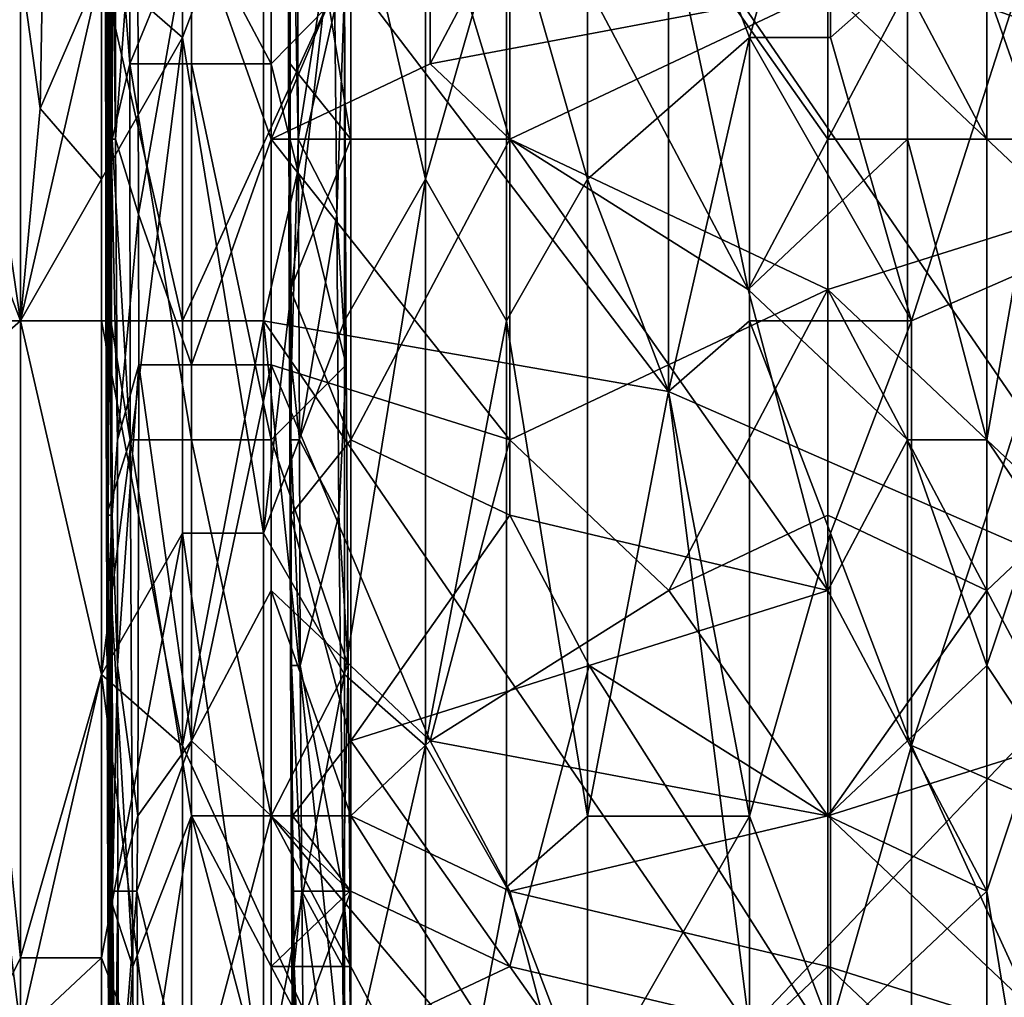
# Model space of a CAD drawing. Extents: x -161 to 11, y -10 to 160.
# Tile 73 of 256: x -1.001 to -0.9466, y -0.2047 to -0.1508. Entities that reach past the tile are written whole.
import ezdxf

# ---------------------------------------------------------------- set-up
doc = ezdxf.new("R2010")
doc.units = 0

msp = doc.modelspace()

# ---------------------------------------------------------------- linework, layer by layer
for points in [[(-1.005416, -0.120495, 0.268026), (-1.000946, -0.120495, 0.266672), (-1.005416, -0.155651, 0.268)], [(-1.000946, -0.120495, 0.266672), (-1.000946, -0.16737, 0.266649), (-1.005416, -0.155651, 0.268)], [(-0.996475, -0.147838, 0.266129), (-1.000946, -0.16737, 0.266649), (-1.000946, -0.120495, 0.266672)], [(-0.991497, -0.144898, 0.269852), (-0.987107, -0.153198, 0.270134), (-0.987107, -0.124147, 0.270133)], [(-0.987107, -0.153198, 0.270134), (-0.983051, -0.149048, 0.266891), (-0.987107, -0.124147, 0.270133)], [(-0.982718, -0.128297, 0.222677), (-0.986103, -0.136598, 0.225563), (-0.982718, -0.157348, 0.222753)], [(-0.986098, -0.132448, 0.25562), (-0.985709, -0.128297, 0.259377), (-0.985619, -0.157348, 0.259377)], [(-0.983642, -0.144898, 0.263134), (-0.985619, -0.157348, 0.259377), (-0.985709, -0.128297, 0.259377)], [(-0.982718, -0.128297, 0.222677), (-0.973938, -0.157348, 0.222871), (-0.973938, -0.140748, 0.222809)], [(-0.982718, -0.157348, 0.222753), (-0.973938, -0.157348, 0.222871), (-0.982718, -0.128297, 0.222677)], [(-0.974119, -0.143932, 0.385813), (-0.969648, -0.159557, 0.387264), (-0.969648, -0.128307, 0.387171)], [(-0.956235, -0.13612, 0.390646), (-0.969648, -0.128307, 0.387171), (-0.960706, -0.151745, 0.389622)], [(-0.969648, -0.128307, 0.387171), (-0.969648, -0.159557, 0.387264), (-0.960706, -0.151745, 0.389622)], [(-0.942822, -0.151745, 0.266463), (-0.965177, -0.143932, 0.266297), (-0.93388, -0.128307, 0.266601)], [(-0.987107, -0.157348, 0.215525), (-0.991497, -0.144898, 0.216046), (-0.987107, -0.132448, 0.215503)], [(-0.987107, -0.157348, 0.215525), (-0.987107, -0.132448, 0.215503), (-0.978328, -0.136598, 0.215447)], [(-0.986181, -0.140748, 0.244349), (-0.986173, -0.132448, 0.248106), (-0.986052, -0.157348, 0.25562)], [(-0.986173, -0.132448, 0.248106), (-0.986098, -0.132448, 0.25562), (-0.986052, -0.157348, 0.25562)], [(-0.986098, -0.132448, 0.25562), (-0.985619, -0.157348, 0.259377), (-0.986052, -0.157348, 0.25562)], [(-0.956235, -0.13612, 0.390646), (-0.960706, -0.151745, 0.389622), (-0.956235, -0.151745, 0.390669)], [(-0.956235, -0.151745, 0.390669), (-0.942989, -0.140026, 0.393362), (-0.956235, -0.13612, 0.390646)], [(-0.996146, -0.161498, 0.25562), (-0.996249, -0.144898, 0.263134), (-0.996143, -0.136598, 0.251863)], [(-0.996143, -0.136598, 0.251863), (-0.996149, -0.144898, 0.248106), (-0.996146, -0.161498, 0.25562)], [(-0.994929, -0.136598, 0.266891), (-0.995886, -0.140748, 0.264405), (-0.994909, -0.153198, 0.266891)], [(-0.994909, -0.153198, 0.266891), (-0.991497, -0.144898, 0.269852), (-0.994929, -0.136598, 0.266891)], [(-0.978328, -0.153198, 0.215477), (-0.987107, -0.157348, 0.215525), (-0.978328, -0.136598, 0.215447)], [(-0.986181, -0.140748, 0.244349), (-0.986146, -0.153198, 0.22932), (-0.986103, -0.136598, 0.225563)], [(-0.986103, -0.136598, 0.225563), (-0.986146, -0.153198, 0.22932), (-0.986063, -0.153198, 0.225563)], [(-0.986063, -0.153198, 0.225563), (-0.982718, -0.157348, 0.222753), (-0.986103, -0.136598, 0.225563)], [(-0.978328, -0.153198, 0.215477), (-0.978328, -0.136598, 0.215447), (-0.969548, -0.136598, 0.215489)], [(-0.969548, -0.136598, 0.215489), (-0.95638, -0.149048, 0.215438), (-0.978328, -0.153198, 0.215477)], [(-1.000946, -0.147838, 0.372946), (-0.999861, -0.155651, 0.373831), (-0.999587, -0.140026, 0.373831)], [(-0.999861, -0.155651, 0.373831), (-0.996475, -0.147838, 0.376007), (-0.999587, -0.140026, 0.373831)], [(-0.992004, -0.151745, 0.378634), (-0.987532, -0.140026, 0.380759), (-0.996475, -0.147838, 0.376007)], [(-0.992004, -0.16737, 0.265959), (-0.996475, -0.147838, 0.266129), (-0.992004, -0.140026, 0.266017)], [(-0.992004, -0.151745, 0.378634), (-0.987532, -0.179088, 0.380986), (-0.987532, -0.140026, 0.380759)], [(-0.992004, -0.16737, 0.265959), (-0.992004, -0.140026, 0.266017), (-0.983061, -0.147838, 0.266101)], [(-0.983061, -0.140026, 0.382628), (-0.987532, -0.140026, 0.380759), (-0.987532, -0.179088, 0.380986)], [(-0.983061, -0.16737, 0.382791), (-0.983061, -0.140026, 0.382628), (-0.987532, -0.179088, 0.380986)], [(-0.97859, -0.159557, 0.384391), (-0.97859, -0.140026, 0.384312), (-0.983061, -0.140026, 0.382628)], [(-0.983061, -0.140026, 0.382628), (-0.983061, -0.16737, 0.382791), (-0.97859, -0.159557, 0.384391)], [(-0.974119, -0.143932, 0.385813), (-0.97859, -0.140026, 0.384312), (-0.97859, -0.159557, 0.384391)], [(-0.951764, -0.16737, 0.391617), (-0.942989, -0.140026, 0.393362), (-0.956235, -0.151745, 0.390669)], [(-0.942989, -0.140026, 0.393362), (-0.951764, -0.16737, 0.391617), (-0.942822, -0.163463, 0.393309)], [(-0.995886, -0.157348, 0.264315), (-0.995886, -0.140748, 0.264405), (-0.996249, -0.144898, 0.263134)], [(-0.996149, -0.144898, 0.248106), (-0.995916, -0.140748, 0.225563), (-0.996061, -0.153198, 0.240592)], [(-0.996013, -0.161498, 0.236834), (-0.996061, -0.153198, 0.240592), (-0.995916, -0.140748, 0.225563)], [(-0.995931, -0.157348, 0.225563), (-0.996013, -0.161498, 0.236834), (-0.995916, -0.140748, 0.225563)], [(-0.995916, -0.140748, 0.225563), (-0.9957, -0.157348, 0.221806), (-0.995931, -0.157348, 0.225563)], [(-0.9957, -0.157348, 0.221806), (-0.995916, -0.140748, 0.225563), (-0.995677, -0.140748, 0.221806)], [(-0.995886, -0.157348, 0.264315), (-0.994909, -0.153198, 0.266891), (-0.995886, -0.140748, 0.264405)], [(-0.995677, -0.140748, 0.221806), (-0.994488, -0.140748, 0.218049), (-0.9957, -0.157348, 0.221806)], [(-0.994433, -0.161498, 0.218049), (-0.9957, -0.157348, 0.221806), (-0.994488, -0.140748, 0.218049)], [(-0.994488, -0.140748, 0.218049), (-0.991497, -0.144898, 0.216046), (-0.994433, -0.161498, 0.218049)], [(-0.986181, -0.140748, 0.244349), (-0.986052, -0.157348, 0.25562), (-0.986141, -0.153198, 0.240592)], [(-0.986146, -0.153198, 0.22932), (-0.986181, -0.140748, 0.244349), (-0.986141, -0.153198, 0.240592)], [(-0.973938, -0.140748, 0.222809), (-0.960769, -0.165648, 0.222872), (-0.965159, -0.144898, 0.222786)], [(-0.973938, -0.140748, 0.222809), (-0.973938, -0.157348, 0.222871), (-0.960769, -0.165648, 0.222872)], [(-1.00441, -0.143932, 0.369925), (-1.004559, -0.16737, 0.369925), (-1.000946, -0.16737, 0.373101)], [(-1.000946, -0.16737, 0.373101), (-1.000946, -0.147838, 0.372946), (-1.00441, -0.143932, 0.369925)], [(-0.983061, -0.147838, 0.266101), (-0.965177, -0.143932, 0.266297), (-0.965177, -0.171276, 0.266226)], [(-0.97859, -0.159557, 0.384391), (-0.974119, -0.16737, 0.385947), (-0.974119, -0.143932, 0.385813)], [(-0.974119, -0.143932, 0.385813), (-0.974119, -0.16737, 0.385947), (-0.969648, -0.159557, 0.387264)], [(-0.938351, -0.182995, 0.26638), (-0.965177, -0.143932, 0.266297), (-0.942822, -0.151745, 0.266463)], [(-0.938351, -0.182995, 0.26638), (-0.965177, -0.171276, 0.266226), (-0.965177, -0.143932, 0.266297)], [(-0.995886, -0.157348, 0.264315), (-0.996249, -0.144898, 0.263134), (-0.996225, -0.165648, 0.263134)], [(-0.996249, -0.144898, 0.263134), (-0.996146, -0.161498, 0.25562), (-0.996225, -0.165648, 0.263134)], [(-0.996061, -0.153198, 0.240592), (-0.996146, -0.161498, 0.25562), (-0.996149, -0.144898, 0.248106)], [(-0.991497, -0.144898, 0.269852), (-0.994909, -0.153198, 0.266891), (-0.991497, -0.153198, 0.269816)], [(-0.994433, -0.161498, 0.218049), (-0.991497, -0.144898, 0.216046), (-0.991497, -0.169798, 0.216095)], [(-0.991497, -0.144898, 0.269852), (-0.991497, -0.153198, 0.269816), (-0.987107, -0.153198, 0.270134)], [(-0.991497, -0.144898, 0.216046), (-0.987107, -0.157348, 0.215525), (-0.991497, -0.169798, 0.216095)], [(-0.983642, -0.144898, 0.263134), (-0.983485, -0.161498, 0.263134), (-0.985619, -0.157348, 0.259377)], [(-0.983642, -0.144898, 0.263134), (-0.983051, -0.149048, 0.266891), (-0.983485, -0.161498, 0.263134)], [(-0.95638, -0.144898, 0.222779), (-0.965159, -0.144898, 0.222786), (-0.95638, -0.157348, 0.222793)], [(-0.960769, -0.165648, 0.222872), (-0.95638, -0.157348, 0.222793), (-0.965159, -0.144898, 0.222786)], [(-0.95199, -0.149048, 0.222696), (-0.95638, -0.144898, 0.222779), (-0.95638, -0.157348, 0.222793)], [(-0.95638, -0.149048, 0.215438), (-0.94321, -0.144898, 0.215323), (-0.94321, -0.161498, 0.215359)], [(-0.9476, -0.149048, 0.222742), (-0.944696, -0.157348, 0.225563), (-0.944804, -0.144898, 0.225563)], [(-0.999861, -0.155651, 0.373831), (-1.000946, -0.147838, 0.372946), (-1.000946, -0.16737, 0.373101)], [(-0.996475, -0.147838, 0.266129), (-0.996475, -0.16737, 0.266099), (-1.000946, -0.16737, 0.266649)], [(-0.996475, -0.147838, 0.376007), (-0.999861, -0.155651, 0.373831), (-0.996475, -0.159557, 0.376065)], [(-0.992004, -0.151745, 0.378634), (-0.996475, -0.147838, 0.376007), (-0.996475, -0.159557, 0.376065)], [(-0.992004, -0.16737, 0.265959), (-0.996475, -0.16737, 0.266099), (-0.996475, -0.147838, 0.266129)], [(-0.992004, -0.16737, 0.265959), (-0.983061, -0.147838, 0.266101), (-0.987532, -0.16737, 0.265968)], [(-0.965177, -0.171276, 0.266226), (-0.987532, -0.16737, 0.265968), (-0.983061, -0.147838, 0.266101)], [(-0.983051, -0.149048, 0.266891), (-0.987107, -0.153198, 0.270134), (-0.982972, -0.169798, 0.266891)], [(-0.983485, -0.161498, 0.263134), (-0.983051, -0.149048, 0.266891), (-0.982972, -0.169798, 0.266891)], [(-0.95638, -0.149048, 0.215438), (-0.973938, -0.157348, 0.215538), (-0.978328, -0.153198, 0.215477)], [(-0.95638, -0.165648, 0.215467), (-0.973938, -0.157348, 0.215538), (-0.95638, -0.149048, 0.215438)], [(-0.95638, -0.157348, 0.222793), (-0.95199, -0.157348, 0.222695), (-0.95199, -0.149048, 0.222696)], [(-0.95638, -0.165648, 0.215467), (-0.95638, -0.149048, 0.215438), (-0.94321, -0.161498, 0.215359)], [(-0.9476, -0.157348, 0.222721), (-0.9476, -0.149048, 0.222742), (-0.95199, -0.149048, 0.222696)], [(-0.95199, -0.149048, 0.222696), (-0.95199, -0.157348, 0.222695), (-0.9476, -0.157348, 0.222721)], [(-0.9476, -0.149048, 0.222742), (-0.9476, -0.157348, 0.222721), (-0.944696, -0.157348, 0.225563)], [(-0.992004, -0.179088, 0.378833), (-0.992004, -0.151745, 0.378634), (-0.996475, -0.186901, 0.37633)], [(-0.996475, -0.159557, 0.376065), (-0.996475, -0.186901, 0.37633), (-0.992004, -0.151745, 0.378634)], [(-0.992004, -0.151745, 0.378634), (-0.992004, -0.179088, 0.378833), (-0.987532, -0.179088, 0.380986)], [(-0.965177, -0.171276, 0.388514), (-0.960706, -0.151745, 0.389622), (-0.969648, -0.159557, 0.387264)], [(-0.965177, -0.171276, 0.388514), (-0.960706, -0.16737, 0.389639), (-0.960706, -0.151745, 0.389622)], [(-0.951764, -0.16737, 0.391617), (-0.956235, -0.151745, 0.390669), (-0.960706, -0.151745, 0.389622)], [(-0.960706, -0.151745, 0.389622), (-0.960706, -0.16737, 0.389639), (-0.951764, -0.16737, 0.391617)], [(-0.996146, -0.161498, 0.25562), (-0.996061, -0.153198, 0.240592), (-0.996096, -0.178098, 0.248106)], [(-0.996061, -0.153198, 0.240592), (-0.996013, -0.161498, 0.236834), (-0.996096, -0.178098, 0.248106)], [(-0.994909, -0.153198, 0.266891), (-0.995886, -0.157348, 0.264315), (-0.994898, -0.173948, 0.266891)], [(-0.991497, -0.173948, 0.269789), (-0.991497, -0.153198, 0.269816), (-0.994909, -0.153198, 0.266891)], [(-0.994898, -0.173948, 0.266891), (-0.991497, -0.173948, 0.269789), (-0.994909, -0.153198, 0.266891)], [(-0.987107, -0.173948, 0.27016), (-0.987107, -0.153198, 0.270134), (-0.991497, -0.153198, 0.269816)], [(-0.991497, -0.153198, 0.269816), (-0.991497, -0.173948, 0.269789), (-0.987107, -0.173948, 0.27016)], [(-0.978328, -0.153198, 0.215477), (-0.973938, -0.157348, 0.215538), (-0.987107, -0.157348, 0.215525)], [(-0.987107, -0.173948, 0.27016), (-0.982972, -0.169798, 0.266891), (-0.987107, -0.153198, 0.270134)], [(-0.986141, -0.153198, 0.240592), (-0.986108, -0.161498, 0.233077), (-0.986146, -0.153198, 0.22932)], [(-0.986063, -0.153198, 0.225563), (-0.986146, -0.153198, 0.22932), (-0.986108, -0.161498, 0.233077)], [(-0.986108, -0.161498, 0.233077), (-0.986141, -0.153198, 0.240592), (-0.986057, -0.169798, 0.244349)], [(-0.986141, -0.153198, 0.240592), (-0.986052, -0.157348, 0.25562), (-0.985988, -0.169798, 0.25562)], [(-0.986141, -0.153198, 0.240592), (-0.985988, -0.169798, 0.25562), (-0.986057, -0.169798, 0.244349)], [(-0.986129, -0.161498, 0.22932), (-0.986063, -0.153198, 0.225563), (-0.986108, -0.161498, 0.233077)], [(-0.986063, -0.153198, 0.225563), (-0.986129, -0.161498, 0.22932), (-0.986046, -0.165648, 0.225563)], [(-0.986046, -0.165648, 0.225563), (-0.982718, -0.157348, 0.222753), (-0.986063, -0.153198, 0.225563)], [(-1.000946, -0.16737, 0.266649), (-1.005416, -0.171276, 0.267969), (-1.005416, -0.155651, 0.268)], [(-0.996475, -0.159557, 0.376065), (-0.999861, -0.155651, 0.373831), (-1.000946, -0.16737, 0.373101)], [(-0.994898, -0.173948, 0.266891), (-0.995886, -0.157348, 0.264315), (-0.996225, -0.165648, 0.263134)], [(-0.996013, -0.161498, 0.236834), (-0.995931, -0.157348, 0.225563), (-0.995939, -0.178098, 0.22932)], [(-0.995878, -0.178098, 0.225563), (-0.995939, -0.178098, 0.22932), (-0.995931, -0.157348, 0.225563)], [(-0.995592, -0.173948, 0.221806), (-0.995931, -0.157348, 0.225563), (-0.9957, -0.157348, 0.221806)], [(-0.995931, -0.157348, 0.225563), (-0.995592, -0.173948, 0.221806), (-0.995878, -0.178098, 0.225563)], [(-0.9957, -0.157348, 0.221806), (-0.994433, -0.161498, 0.218049), (-0.995592, -0.173948, 0.221806)], [(-0.987107, -0.157348, 0.215525), (-0.987107, -0.169798, 0.215563), (-0.991497, -0.169798, 0.216095)], [(-0.973938, -0.157348, 0.215538), (-0.973938, -0.173948, 0.215587), (-0.987107, -0.157348, 0.215525)], [(-0.973938, -0.173948, 0.215587), (-0.987107, -0.169798, 0.215563), (-0.987107, -0.157348, 0.215525)], [(-0.986052, -0.157348, 0.25562), (-0.985619, -0.157348, 0.259377), (-0.985988, -0.169798, 0.25562)], [(-0.982718, -0.157348, 0.222753), (-0.986046, -0.165648, 0.225563), (-0.982718, -0.173948, 0.222827)], [(-0.985988, -0.169798, 0.25562), (-0.985619, -0.157348, 0.259377), (-0.985552, -0.173948, 0.259377)], [(-0.985619, -0.157348, 0.259377), (-0.983485, -0.161498, 0.263134), (-0.985552, -0.173948, 0.259377)], [(-0.982718, -0.173948, 0.222827), (-0.973938, -0.157348, 0.222871), (-0.982718, -0.157348, 0.222753)], [(-0.982718, -0.173948, 0.222827), (-0.973938, -0.178098, 0.22295), (-0.973938, -0.157348, 0.222871)], [(-0.960769, -0.165648, 0.222872), (-0.973938, -0.157348, 0.222871), (-0.95638, -0.182249, 0.222924)], [(-0.973938, -0.173948, 0.215587), (-0.973938, -0.157348, 0.215538), (-0.95638, -0.165648, 0.215467)], [(-0.973938, -0.157348, 0.222871), (-0.973938, -0.178098, 0.22295), (-0.95638, -0.182249, 0.222924)], [(-0.960769, -0.165648, 0.222872), (-0.95199, -0.157348, 0.222695), (-0.95638, -0.157348, 0.222793)], [(-0.95199, -0.157348, 0.222695), (-0.960769, -0.165648, 0.222872), (-0.95199, -0.173948, 0.22279)], [(-0.9476, -0.173948, 0.222806), (-0.9476, -0.157348, 0.222721), (-0.95199, -0.157348, 0.222695)], [(-0.95199, -0.157348, 0.222695), (-0.95199, -0.173948, 0.22279), (-0.9476, -0.173948, 0.222806)], [(-0.9476, -0.173948, 0.222806), (-0.944812, -0.178098, 0.225563), (-0.944696, -0.157348, 0.225563)], [(-0.9476, -0.173948, 0.222806), (-0.944696, -0.157348, 0.225563), (-0.9476, -0.157348, 0.222721)], [(-0.996475, -0.159557, 0.376065), (-1.000946, -0.16737, 0.373101), (-0.996475, -0.186901, 0.37633)], [(-0.983061, -0.16737, 0.382791), (-0.983061, -0.186901, 0.382885), (-0.97859, -0.159557, 0.384391)], [(-0.983061, -0.186901, 0.382885), (-0.97859, -0.190807, 0.384547), (-0.97859, -0.159557, 0.384391)], [(-0.97859, -0.190807, 0.384547), (-0.974119, -0.16737, 0.385947), (-0.97859, -0.159557, 0.384391)], [(-0.974119, -0.16737, 0.385947), (-0.969648, -0.194713, 0.387326), (-0.969648, -0.159557, 0.387264)], [(-0.969648, -0.159557, 0.387264), (-0.969648, -0.194713, 0.387326), (-0.965177, -0.171276, 0.388514)], [(-0.996225, -0.165648, 0.263134), (-0.996146, -0.161498, 0.25562), (-0.996192, -0.178098, 0.263134)], [(-0.996192, -0.178098, 0.263134), (-0.996146, -0.161498, 0.25562), (-0.996116, -0.190549, 0.259377)], [(-0.996146, -0.161498, 0.25562), (-0.996096, -0.178098, 0.248106), (-0.996116, -0.190549, 0.259377)], [(-0.996013, -0.161498, 0.236834), (-0.995939, -0.178098, 0.22932), (-0.996096, -0.178098, 0.248106)], [(-0.995592, -0.173948, 0.221806), (-0.994433, -0.161498, 0.218049), (-0.994408, -0.169798, 0.218049)], [(-0.994433, -0.161498, 0.218049), (-0.991497, -0.169798, 0.216095), (-0.994408, -0.169798, 0.218049)], [(-0.986129, -0.161498, 0.22932), (-0.986108, -0.161498, 0.233077), (-0.986082, -0.173948, 0.233077)], [(-0.986046, -0.165648, 0.225563), (-0.986129, -0.161498, 0.22932), (-0.986082, -0.173948, 0.233077)], [(-0.986057, -0.169798, 0.244349), (-0.986082, -0.173948, 0.233077), (-0.986108, -0.161498, 0.233077)], [(-0.983485, -0.161498, 0.263134), (-0.983376, -0.178098, 0.263134), (-0.985552, -0.173948, 0.259377)], [(-0.983485, -0.161498, 0.263134), (-0.982972, -0.169798, 0.266891), (-0.983376, -0.178098, 0.263134)], [(-0.94321, -0.178098, 0.215383), (-0.95638, -0.165648, 0.215467), (-0.94321, -0.161498, 0.215359)], [(-0.951764, -0.190807, 0.391439), (-0.942822, -0.163463, 0.393309), (-0.951764, -0.16737, 0.391617)], [(-0.951764, -0.190807, 0.391439), (-0.942822, -0.194713, 0.392981), (-0.942822, -0.163463, 0.393309)], [(-0.994898, -0.173948, 0.266891), (-0.996225, -0.165648, 0.263134), (-0.996192, -0.178098, 0.263134)], [(-0.986046, -0.165648, 0.225563), (-0.986082, -0.173948, 0.233077), (-0.986049, -0.178098, 0.225563)], [(-0.986049, -0.178098, 0.225563), (-0.982718, -0.173948, 0.222827), (-0.986046, -0.165648, 0.225563)], [(-0.973938, -0.173948, 0.215587), (-0.95638, -0.165648, 0.215467), (-0.965159, -0.182249, 0.21555)], [(-0.95638, -0.178098, 0.215525), (-0.965159, -0.182249, 0.21555), (-0.95638, -0.165648, 0.215467)], [(-0.95638, -0.182249, 0.222924), (-0.95199, -0.173948, 0.22279), (-0.960769, -0.165648, 0.222872)], [(-0.9476, -0.182249, 0.215413), (-0.95638, -0.165648, 0.215467), (-0.94321, -0.178098, 0.215383)], [(-0.9476, -0.182249, 0.215413), (-0.95638, -0.178098, 0.215525), (-0.95638, -0.165648, 0.215467)], [(-1.005416, -0.171276, 0.267969), (-1.000946, -0.16737, 0.266649), (-1.000946, -0.206432, 0.26657)], [(-1.004836, -0.210338, 0.369925), (-1.000946, -0.202526, 0.373346), (-1.004559, -0.16737, 0.369925)], [(-1.000946, -0.202526, 0.373346), (-1.000946, -0.16737, 0.373101), (-1.004559, -0.16737, 0.369925)], [(-0.996475, -0.186901, 0.266027), (-1.000946, -0.16737, 0.266649), (-0.996475, -0.16737, 0.266099)], [(-1.000946, -0.16737, 0.373101), (-1.000946, -0.202526, 0.373346), (-0.996475, -0.186901, 0.37633)], [(-0.996475, -0.186901, 0.266027), (-1.000946, -0.206432, 0.26657), (-1.000946, -0.16737, 0.266649)], [(-0.996475, -0.16737, 0.266099), (-0.992004, -0.16737, 0.265959), (-0.992004, -0.190807, 0.265879)], [(-0.992004, -0.190807, 0.265879), (-0.996475, -0.186901, 0.266027), (-0.996475, -0.16737, 0.266099)], [(-0.987532, -0.16737, 0.265968), (-0.992004, -0.190807, 0.265879), (-0.992004, -0.16737, 0.265959)], [(-0.987532, -0.16737, 0.265968), (-0.983061, -0.210338, 0.265889), (-0.992004, -0.190807, 0.265879)], [(-0.987532, -0.179088, 0.380986), (-0.983061, -0.186901, 0.382885), (-0.983061, -0.16737, 0.382791)], [(-0.987532, -0.16737, 0.265968), (-0.965177, -0.171276, 0.266226), (-0.960706, -0.206432, 0.266179)], [(-0.960706, -0.206432, 0.266179), (-0.983061, -0.210338, 0.265889), (-0.987532, -0.16737, 0.265968)], [(-0.97859, -0.190807, 0.384547), (-0.974119, -0.19862, 0.386019), (-0.974119, -0.16737, 0.385947)], [(-0.974119, -0.16737, 0.385947), (-0.974119, -0.19862, 0.386019), (-0.969648, -0.194713, 0.387326)], [(-0.960706, -0.16737, 0.389639), (-0.965177, -0.171276, 0.388514), (-0.960706, -0.194713, 0.389575)], [(-0.956235, -0.179088, 0.39064), (-0.951764, -0.16737, 0.391617), (-0.960706, -0.16737, 0.389639)], [(-0.960706, -0.16737, 0.389639), (-0.960706, -0.194713, 0.389575), (-0.956235, -0.179088, 0.39064)], [(-0.951764, -0.16737, 0.391617), (-0.956235, -0.179088, 0.39064), (-0.951764, -0.190807, 0.391439)], [(-0.995592, -0.173948, 0.221806), (-0.994408, -0.169798, 0.218049), (-0.995584, -0.186399, 0.221806)], [(-0.994459, -0.194699, 0.218049), (-0.995584, -0.186399, 0.221806), (-0.994408, -0.169798, 0.218049)], [(-0.994408, -0.169798, 0.218049), (-0.991497, -0.190549, 0.216094), (-0.994459, -0.194699, 0.218049)], [(-0.991497, -0.190549, 0.216094), (-0.994408, -0.169798, 0.218049), (-0.991497, -0.169798, 0.216095)], [(-0.991497, -0.190549, 0.216094), (-0.991497, -0.169798, 0.216095), (-0.987107, -0.169798, 0.215563)], [(-0.991497, -0.190549, 0.216094), (-0.987107, -0.169798, 0.215563), (-0.987107, -0.182249, 0.215563)], [(-0.982972, -0.169798, 0.266891), (-0.987107, -0.173948, 0.27016), (-0.982866, -0.186399, 0.266891)], [(-0.987107, -0.169798, 0.215563), (-0.973938, -0.173948, 0.215587), (-0.978328, -0.190549, 0.215556)], [(-0.978328, -0.190549, 0.215556), (-0.987107, -0.182249, 0.215563), (-0.987107, -0.169798, 0.215563)], [(-0.986057, -0.169798, 0.244349), (-0.98598, -0.186399, 0.25562), (-0.986082, -0.173948, 0.233077)], [(-0.985988, -0.169798, 0.25562), (-0.986021, -0.173948, 0.25562), (-0.986057, -0.169798, 0.244349)], [(-0.986021, -0.173948, 0.25562), (-0.98598, -0.186399, 0.25562), (-0.986057, -0.169798, 0.244349)], [(-0.985988, -0.169798, 0.25562), (-0.985552, -0.173948, 0.259377), (-0.986021, -0.173948, 0.25562)], [(-0.983376, -0.178098, 0.263134), (-0.982972, -0.169798, 0.266891), (-0.982866, -0.186399, 0.266891)], [(-1.000946, -0.206432, 0.26657), (-1.005416, -0.206432, 0.267974), (-1.005416, -0.171276, 0.267969)], [(-0.969648, -0.194713, 0.387326), (-0.960706, -0.194713, 0.389575), (-0.965177, -0.171276, 0.388514)], [(-0.960706, -0.206432, 0.266179), (-0.965177, -0.171276, 0.266226), (-0.938351, -0.182995, 0.26638)], [(-0.994898, -0.173948, 0.266891), (-0.996192, -0.178098, 0.263134), (-0.994739, -0.202999, 0.266891)], [(-0.995584, -0.186399, 0.221806), (-0.995878, -0.178098, 0.225563), (-0.995592, -0.173948, 0.221806)], [(-0.991497, -0.173948, 0.269789), (-0.994898, -0.173948, 0.266891), (-0.991497, -0.194699, 0.269659)], [(-0.994739, -0.202999, 0.266891), (-0.991497, -0.194699, 0.269659), (-0.994898, -0.173948, 0.266891)], [(-0.987107, -0.194699, 0.270206), (-0.987107, -0.173948, 0.27016), (-0.991497, -0.173948, 0.269789)], [(-0.991497, -0.173948, 0.269789), (-0.991497, -0.194699, 0.269659), (-0.987107, -0.194699, 0.270206)], [(-0.987107, -0.173948, 0.27016), (-0.987107, -0.194699, 0.270206), (-0.982866, -0.186399, 0.266891)], [(-0.98598, -0.186399, 0.25562), (-0.986019, -0.190549, 0.240592), (-0.986082, -0.173948, 0.233077)], [(-0.986049, -0.178098, 0.225563), (-0.986082, -0.173948, 0.233077), (-0.986019, -0.190549, 0.240592)], [(-0.982718, -0.173948, 0.222827), (-0.986049, -0.178098, 0.225563), (-0.982718, -0.190549, 0.222941)], [(-0.986021, -0.173948, 0.25562), (-0.985552, -0.173948, 0.259377), (-0.985498, -0.186399, 0.259377)], [(-0.986021, -0.173948, 0.25562), (-0.985498, -0.186399, 0.259377), (-0.98598, -0.186399, 0.25562)], [(-0.985552, -0.173948, 0.259377), (-0.983376, -0.178098, 0.263134), (-0.985498, -0.186399, 0.259377)], [(-0.973938, -0.178098, 0.22295), (-0.982718, -0.173948, 0.222827), (-0.982718, -0.190549, 0.222941)], [(-0.965159, -0.182249, 0.21555), (-0.978328, -0.190549, 0.215556), (-0.973938, -0.173948, 0.215587)], [(-0.95199, -0.173948, 0.22279), (-0.95638, -0.182249, 0.222924), (-0.95199, -0.190549, 0.22285)], [(-0.9476, -0.173948, 0.222806), (-0.95199, -0.173948, 0.22279), (-0.9476, -0.186399, 0.222934)], [(-0.95199, -0.173948, 0.22279), (-0.95199, -0.190549, 0.22285), (-0.9476, -0.186399, 0.222934)], [(-0.9476, -0.186399, 0.222934), (-0.944812, -0.178098, 0.225563), (-0.9476, -0.173948, 0.222806)], [(-0.996192, -0.178098, 0.263134), (-0.996116, -0.190549, 0.259377), (-0.996122, -0.198849, 0.263134)], [(-0.996192, -0.178098, 0.263134), (-0.996122, -0.198849, 0.263134), (-0.994739, -0.202999, 0.266891)], [(-0.996096, -0.178098, 0.248106), (-0.996027, -0.190549, 0.244349), (-0.996116, -0.190549, 0.259377)], [(-0.996096, -0.178098, 0.248106), (-0.995939, -0.178098, 0.22932), (-0.996027, -0.190549, 0.244349)], [(-0.995953, -0.186399, 0.22932), (-0.996027, -0.190549, 0.244349), (-0.995939, -0.178098, 0.22932)], [(-0.995953, -0.186399, 0.22932), (-0.995939, -0.178098, 0.22932), (-0.995878, -0.178098, 0.225563)], [(-0.995953, -0.186399, 0.22932), (-0.995878, -0.178098, 0.225563), (-0.995857, -0.198849, 0.225563)], [(-0.995878, -0.178098, 0.225563), (-0.995584, -0.186399, 0.221806), (-0.995857, -0.198849, 0.225563)], [(-0.98593, -0.194699, 0.225563), (-0.986049, -0.178098, 0.225563), (-0.986019, -0.190549, 0.240592)], [(-0.98593, -0.194699, 0.225563), (-0.982718, -0.190549, 0.222941), (-0.986049, -0.178098, 0.225563)], [(-0.985498, -0.186399, 0.259377), (-0.983376, -0.178098, 0.263134), (-0.983137, -0.198849, 0.263134)], [(-0.983376, -0.178098, 0.263134), (-0.982866, -0.186399, 0.266891), (-0.983137, -0.198849, 0.263134)], [(-0.973938, -0.178098, 0.22295), (-0.982718, -0.190549, 0.222941), (-0.969548, -0.186399, 0.222967)], [(-0.95638, -0.182249, 0.222924), (-0.973938, -0.178098, 0.22295), (-0.969548, -0.186399, 0.222967)], [(-0.95638, -0.194699, 0.215519), (-0.965159, -0.182249, 0.21555), (-0.95638, -0.178098, 0.215525)], [(-0.95638, -0.178098, 0.215525), (-0.9476, -0.182249, 0.215413), (-0.95638, -0.194699, 0.215519)], [(-0.94321, -0.190549, 0.215419), (-0.9476, -0.182249, 0.215413), (-0.94321, -0.178098, 0.215383)], [(-0.9476, -0.186399, 0.222934), (-0.944851, -0.190549, 0.225563), (-0.944812, -0.178098, 0.225563)], [(-0.996475, -0.186901, 0.37633), (-0.996475, -0.202526, 0.376395), (-0.992004, -0.179088, 0.378833)], [(-0.992004, -0.214245, 0.378897), (-0.992004, -0.179088, 0.378833), (-0.996475, -0.202526, 0.376395)], [(-0.987532, -0.210338, 0.381086), (-0.987532, -0.179088, 0.380986), (-0.992004, -0.179088, 0.378833)], [(-0.992004, -0.179088, 0.378833), (-0.992004, -0.214245, 0.378897), (-0.987532, -0.210338, 0.381086)], [(-0.987532, -0.210338, 0.381086), (-0.983061, -0.186901, 0.382885), (-0.987532, -0.179088, 0.380986)], [(-0.960706, -0.194713, 0.389575), (-0.956235, -0.206432, 0.390419), (-0.956235, -0.179088, 0.39064)], [(-0.956235, -0.206432, 0.390419), (-0.951764, -0.190807, 0.391439), (-0.956235, -0.179088, 0.39064)], [(-0.987107, -0.194699, 0.215588), (-0.991497, -0.190549, 0.216094), (-0.987107, -0.182249, 0.215563)], [(-0.982718, -0.194699, 0.215538), (-0.987107, -0.182249, 0.215563), (-0.978328, -0.190549, 0.215556)], [(-0.982718, -0.194699, 0.215538), (-0.987107, -0.194699, 0.215588), (-0.987107, -0.182249, 0.215563)], [(-0.978328, -0.190549, 0.215556), (-0.965159, -0.182249, 0.21555), (-0.95638, -0.194699, 0.215519)], [(-0.95638, -0.194699, 0.222957), (-0.95638, -0.182249, 0.222924), (-0.969548, -0.186399, 0.222967)], [(-0.95638, -0.182249, 0.222924), (-0.95638, -0.194699, 0.222957), (-0.95199, -0.190549, 0.22285)], [(-0.94321, -0.190549, 0.215419), (-0.95638, -0.194699, 0.215519), (-0.9476, -0.182249, 0.215413)], [(-0.938351, -0.182995, 0.26638), (-0.942822, -0.214245, 0.266291), (-0.960706, -0.206432, 0.266179)], [(-0.996027, -0.190549, 0.244349), (-0.995953, -0.186399, 0.22932), (-0.99599, -0.194699, 0.240592)], [(-0.995926, -0.198849, 0.22932), (-0.99599, -0.194699, 0.240592), (-0.995953, -0.186399, 0.22932)], [(-0.995953, -0.186399, 0.22932), (-0.995857, -0.198849, 0.225563), (-0.995926, -0.198849, 0.22932)], [(-0.995572, -0.198849, 0.221806), (-0.995857, -0.198849, 0.225563), (-0.995584, -0.186399, 0.221806)], [(-0.995584, -0.186399, 0.221806), (-0.994459, -0.194699, 0.218049), (-0.995572, -0.198849, 0.221806)], [(-0.987107, -0.194699, 0.270206), (-0.982757, -0.198849, 0.266891), (-0.982866, -0.186399, 0.266891)], [(-0.986019, -0.190549, 0.240592), (-0.98598, -0.186399, 0.25562), (-0.985918, -0.198849, 0.25562)], [(-0.985406, -0.198849, 0.259377), (-0.98598, -0.186399, 0.25562), (-0.985498, -0.186399, 0.259377)], [(-0.98598, -0.186399, 0.25562), (-0.985406, -0.198849, 0.259377), (-0.985918, -0.198849, 0.25562)], [(-0.985498, -0.186399, 0.259377), (-0.983137, -0.198849, 0.263134), (-0.985406, -0.198849, 0.259377)], [(-0.982866, -0.186399, 0.266891), (-0.982757, -0.198849, 0.266891), (-0.983137, -0.198849, 0.263134)], [(-0.969548, -0.186399, 0.222967), (-0.982718, -0.190549, 0.222941), (-0.973938, -0.202999, 0.223028)], [(-0.973938, -0.202999, 0.223028), (-0.95638, -0.207149, 0.222982), (-0.969548, -0.186399, 0.222967)], [(-0.95638, -0.194699, 0.222957), (-0.969548, -0.186399, 0.222967), (-0.95638, -0.207149, 0.222982)], [(-0.9476, -0.198849, 0.222938), (-0.9476, -0.186399, 0.222934), (-0.95199, -0.190549, 0.22285)], [(-0.9476, -0.198849, 0.222938), (-0.944851, -0.190549, 0.225563), (-0.9476, -0.186399, 0.222934)], [(-1.000946, -0.202526, 0.373346), (-0.996475, -0.202526, 0.376395), (-0.996475, -0.186901, 0.37633)], [(-0.996475, -0.186901, 0.266027), (-0.996475, -0.218151, 0.265983), (-1.000946, -0.206432, 0.26657)], [(-0.996475, -0.186901, 0.266027), (-0.992004, -0.190807, 0.265879), (-0.992004, -0.222057, 0.265811)], [(-0.992004, -0.222057, 0.265811), (-0.996475, -0.218151, 0.265983), (-0.996475, -0.186901, 0.266027)], [(-0.987532, -0.210338, 0.381086), (-0.983061, -0.210338, 0.38291), (-0.983061, -0.186901, 0.382885)], [(-0.97859, -0.190807, 0.384547), (-0.983061, -0.186901, 0.382885), (-0.983061, -0.210338, 0.38291)], [(-0.996016, -0.207149, 0.251863), (-0.996122, -0.198849, 0.263134), (-0.996116, -0.190549, 0.259377)], [(-0.996116, -0.190549, 0.259377), (-0.996027, -0.190549, 0.244349), (-0.996016, -0.207149, 0.251863)], [(-0.996027, -0.190549, 0.244349), (-0.99599, -0.194699, 0.240592), (-0.996016, -0.207149, 0.251863)], [(-0.994525, -0.198849, 0.218049), (-0.994459, -0.194699, 0.218049), (-0.991497, -0.190549, 0.216094)], [(-0.991497, -0.190549, 0.216094), (-0.991497, -0.211299, 0.216098), (-0.994525, -0.198849, 0.218049)], [(-0.991497, -0.211299, 0.216098), (-0.991497, -0.190549, 0.216094), (-0.987107, -0.194699, 0.215588)], [(-0.986019, -0.190549, 0.240592), (-0.985992, -0.198849, 0.236834), (-0.98593, -0.194699, 0.225563)], [(-0.985918, -0.198849, 0.25562), (-0.98588, -0.202999, 0.248106), (-0.986019, -0.190549, 0.240592)], [(-0.986019, -0.190549, 0.240592), (-0.98588, -0.202999, 0.248106), (-0.985992, -0.198849, 0.236834)], [(-0.982718, -0.190549, 0.222941), (-0.98593, -0.194699, 0.225563), (-0.982718, -0.198849, 0.222988)], [(-0.982718, -0.190549, 0.222941), (-0.982718, -0.198849, 0.222988), (-0.973938, -0.202999, 0.223028)], [(-0.973938, -0.198849, 0.215594), (-0.982718, -0.194699, 0.215538), (-0.978328, -0.190549, 0.215556)], [(-0.95638, -0.194699, 0.215519), (-0.973938, -0.198849, 0.215594), (-0.978328, -0.190549, 0.215556)], [(-0.9476, -0.198849, 0.222938), (-0.95199, -0.190549, 0.22285), (-0.95638, -0.194699, 0.222957)], [(-0.95638, -0.194699, 0.215519), (-0.94321, -0.190549, 0.215419), (-0.94321, -0.207149, 0.215459)], [(-0.9476, -0.198849, 0.222938), (-0.944854, -0.215449, 0.225563), (-0.944851, -0.190549, 0.225563)], [(-0.983061, -0.210338, 0.265889), (-0.992004, -0.222057, 0.265811), (-0.992004, -0.190807, 0.265879)], [(-0.983061, -0.210338, 0.38291), (-0.97859, -0.222057, 0.384415), (-0.97859, -0.190807, 0.384547)], [(-0.97859, -0.222057, 0.384415), (-0.974119, -0.19862, 0.386019), (-0.97859, -0.190807, 0.384547)], [(-0.956235, -0.206432, 0.390419), (-0.951764, -0.218151, 0.391047), (-0.951764, -0.190807, 0.391439)], [(-0.942822, -0.194713, 0.392981), (-0.951764, -0.190807, 0.391439), (-0.942822, -0.210338, 0.392692)], [(-0.951764, -0.190807, 0.391439), (-0.951764, -0.218151, 0.391047), (-0.942822, -0.210338, 0.392692)], [(-0.99599, -0.194699, 0.240592), (-0.995888, -0.215449, 0.240592), (-0.996016, -0.207149, 0.251863)], [(-0.995926, -0.198849, 0.22932), (-0.995888, -0.215449, 0.240592), (-0.99599, -0.194699, 0.240592)], [(-0.994525, -0.198849, 0.218049), (-0.995572, -0.198849, 0.221806), (-0.994459, -0.194699, 0.218049)], [(-0.994739, -0.202999, 0.266891), (-0.994696, -0.215449, 0.266891), (-0.991497, -0.194699, 0.269659)], [(-0.991497, -0.194699, 0.269659), (-0.994696, -0.215449, 0.266891), (-0.991497, -0.219599, 0.269594)], [(-0.987107, -0.202999, 0.270205), (-0.987107, -0.194699, 0.270206), (-0.991497, -0.194699, 0.269659)], [(-0.987107, -0.194699, 0.215588), (-0.987107, -0.211299, 0.215582), (-0.991497, -0.211299, 0.216098)], [(-0.991497, -0.194699, 0.269659), (-0.987107, -0.211299, 0.270236), (-0.987107, -0.202999, 0.270205)], [(-0.991497, -0.194699, 0.269659), (-0.991497, -0.219599, 0.269594), (-0.987107, -0.211299, 0.270236)], [(-0.982757, -0.198849, 0.266891), (-0.987107, -0.194699, 0.270206), (-0.987107, -0.202999, 0.270205)], [(-0.969548, -0.215449, 0.215602), (-0.987107, -0.194699, 0.215588), (-0.982718, -0.194699, 0.215538)], [(-0.969548, -0.215449, 0.215602), (-0.978328, -0.211299, 0.215575), (-0.987107, -0.194699, 0.215588)], [(-0.987107, -0.194699, 0.215588), (-0.978328, -0.211299, 0.215575), (-0.987107, -0.211299, 0.215582)], [(-0.98593, -0.194699, 0.225563), (-0.985992, -0.198849, 0.236834), (-0.985916, -0.207149, 0.22932)], [(-0.98593, -0.194699, 0.225563), (-0.985916, -0.207149, 0.22932), (-0.985783, -0.207149, 0.225563)], [(-0.985783, -0.207149, 0.225563), (-0.982718, -0.198849, 0.222988), (-0.98593, -0.194699, 0.225563)], [(-0.982718, -0.194699, 0.215538), (-0.973938, -0.198849, 0.215594), (-0.969548, -0.215449, 0.215602)], [(-0.969648, -0.210338, 0.387237), (-0.969648, -0.194713, 0.387326), (-0.974119, -0.19862, 0.386019)], [(-0.973938, -0.198849, 0.215594), (-0.95638, -0.194699, 0.215519), (-0.95638, -0.202999, 0.215563)], [(-0.969648, -0.210338, 0.387237), (-0.960706, -0.218151, 0.389297), (-0.960706, -0.194713, 0.389575)], [(-0.969648, -0.210338, 0.387237), (-0.960706, -0.194713, 0.389575), (-0.969648, -0.194713, 0.387326)], [(-0.960706, -0.218151, 0.389297), (-0.956235, -0.206432, 0.390419), (-0.960706, -0.194713, 0.389575)], [(-0.95638, -0.202999, 0.215563), (-0.95638, -0.194699, 0.215519), (-0.94321, -0.207149, 0.215459)], [(-0.9476, -0.198849, 0.222938), (-0.95638, -0.194699, 0.222957), (-0.95638, -0.207149, 0.222982)], [(-0.994739, -0.202999, 0.266891), (-0.996122, -0.198849, 0.263134), (-0.995995, -0.223749, 0.263134)], [(-0.995995, -0.223749, 0.263134), (-0.996122, -0.198849, 0.263134), (-0.996017, -0.215449, 0.259377)], [(-0.996122, -0.198849, 0.263134), (-0.996016, -0.207149, 0.251863), (-0.996017, -0.215449, 0.259377)], [(-0.995926, -0.198849, 0.22932), (-0.995857, -0.198849, 0.225563), (-0.995723, -0.211299, 0.225563)], [(-0.995926, -0.198849, 0.22932), (-0.995805, -0.215449, 0.22932), (-0.995888, -0.215449, 0.240592)], [(-0.995926, -0.198849, 0.22932), (-0.995723, -0.211299, 0.225563), (-0.995805, -0.215449, 0.22932)], [(-0.995857, -0.198849, 0.225563), (-0.995572, -0.198849, 0.221806), (-0.995723, -0.211299, 0.225563)], [(-0.995513, -0.211299, 0.221806), (-0.995723, -0.211299, 0.225563), (-0.995572, -0.198849, 0.221806)], [(-0.995572, -0.198849, 0.221806), (-0.994525, -0.198849, 0.218049), (-0.995513, -0.211299, 0.221806)], [(-0.994403, -0.215449, 0.218049), (-0.995513, -0.211299, 0.221806), (-0.994525, -0.198849, 0.218049)], [(-0.991497, -0.211299, 0.216098), (-0.994403, -0.215449, 0.218049), (-0.994525, -0.198849, 0.218049)], [(-0.982759, -0.202999, 0.266891), (-0.982757, -0.198849, 0.266891), (-0.987107, -0.202999, 0.270205)], [(-0.985916, -0.207149, 0.22932), (-0.985992, -0.198849, 0.236834), (-0.985894, -0.215449, 0.240592)], [(-0.985992, -0.198849, 0.236834), (-0.98588, -0.202999, 0.248106), (-0.985894, -0.215449, 0.240592)], [(-0.985918, -0.198849, 0.25562), (-0.985406, -0.198849, 0.259377), (-0.985837, -0.202999, 0.25562)], [(-0.98588, -0.202999, 0.248106), (-0.985918, -0.198849, 0.25562), (-0.985837, -0.202999, 0.25562)], [(-0.985837, -0.202999, 0.25562), (-0.985406, -0.198849, 0.259377), (-0.985274, -0.215449, 0.259377)], [(-0.982718, -0.198849, 0.222988), (-0.985783, -0.207149, 0.225563), (-0.982718, -0.207149, 0.222993)], [(-0.983137, -0.198849, 0.263134), (-0.983157, -0.202999, 0.263134), (-0.985406, -0.198849, 0.259377)], [(-0.983072, -0.215449, 0.263134), (-0.985406, -0.198849, 0.259377), (-0.983157, -0.202999, 0.263134)], [(-0.985406, -0.198849, 0.259377), (-0.983072, -0.215449, 0.263134), (-0.985274, -0.215449, 0.259377)], [(-0.983137, -0.198849, 0.263134), (-0.982759, -0.202999, 0.266891), (-0.983157, -0.202999, 0.263134)], [(-0.982759, -0.202999, 0.266891), (-0.983137, -0.198849, 0.263134), (-0.982757, -0.198849, 0.266891)], [(-0.982718, -0.207149, 0.222993), (-0.973938, -0.202999, 0.223028), (-0.982718, -0.198849, 0.222988)], [(-0.97859, -0.222057, 0.384415), (-0.969648, -0.210338, 0.387237), (-0.974119, -0.19862, 0.386019)], [(-0.969548, -0.215449, 0.215602), (-0.973938, -0.198849, 0.215594), (-0.95638, -0.202999, 0.215563)], [(-0.9476, -0.215449, 0.222847), (-0.9476, -0.198849, 0.222938), (-0.95638, -0.207149, 0.222982)], [(-0.9476, -0.198849, 0.222938), (-0.9476, -0.215449, 0.222847), (-0.944854, -0.215449, 0.225563)], [(-0.996475, -0.202526, 0.376395), (-1.004836, -0.210338, 0.369925), (-0.996475, -0.218151, 0.37637)], [(-1.004836, -0.210338, 0.369925), (-0.996475, -0.202526, 0.376395), (-1.000946, -0.202526, 0.373346)], [(-0.996475, -0.218151, 0.37637), (-0.992004, -0.214245, 0.378897), (-0.996475, -0.202526, 0.376395)], [(-0.994696, -0.215449, 0.266891), (-0.994739, -0.202999, 0.266891), (-0.995995, -0.223749, 0.263134)], [(-0.982759, -0.202999, 0.266891), (-0.987107, -0.202999, 0.270205), (-0.982718, -0.211299, 0.266801)], [(-0.987107, -0.202999, 0.270205), (-0.987107, -0.211299, 0.270236), (-0.982718, -0.211299, 0.266801)], [(-0.98588, -0.202999, 0.248106), (-0.985749, -0.223749, 0.251863), (-0.985894, -0.215449, 0.240592)], [(-0.98588, -0.202999, 0.248106), (-0.985837, -0.202999, 0.25562), (-0.985721, -0.223749, 0.25562)], [(-0.98588, -0.202999, 0.248106), (-0.985721, -0.223749, 0.25562), (-0.985749, -0.223749, 0.251863)], [(-0.985837, -0.202999, 0.25562), (-0.985274, -0.215449, 0.259377), (-0.985721, -0.223749, 0.25562)], [(-0.983157, -0.202999, 0.263134), (-0.982759, -0.202999, 0.266891), (-0.982718, -0.211299, 0.266801)], [(-0.983072, -0.215449, 0.263134), (-0.983157, -0.202999, 0.263134), (-0.982718, -0.211299, 0.266801)], [(-0.965159, -0.215449, 0.222941), (-0.973938, -0.202999, 0.223028), (-0.982718, -0.207149, 0.222993)], [(-0.973938, -0.202999, 0.223028), (-0.965159, -0.215449, 0.222941), (-0.95638, -0.207149, 0.222982)], [(-0.95638, -0.215449, 0.215544), (-0.969548, -0.215449, 0.215602), (-0.95638, -0.202999, 0.215563)], [(-0.94321, -0.215449, 0.215434), (-0.95638, -0.202999, 0.215563), (-0.94321, -0.207149, 0.215459)], [(-0.95638, -0.202999, 0.215563), (-0.94321, -0.215449, 0.215434), (-0.95638, -0.215449, 0.215544)]]:
    msp.add_3dface(points)

doc.saveas('drawing.dxf')
